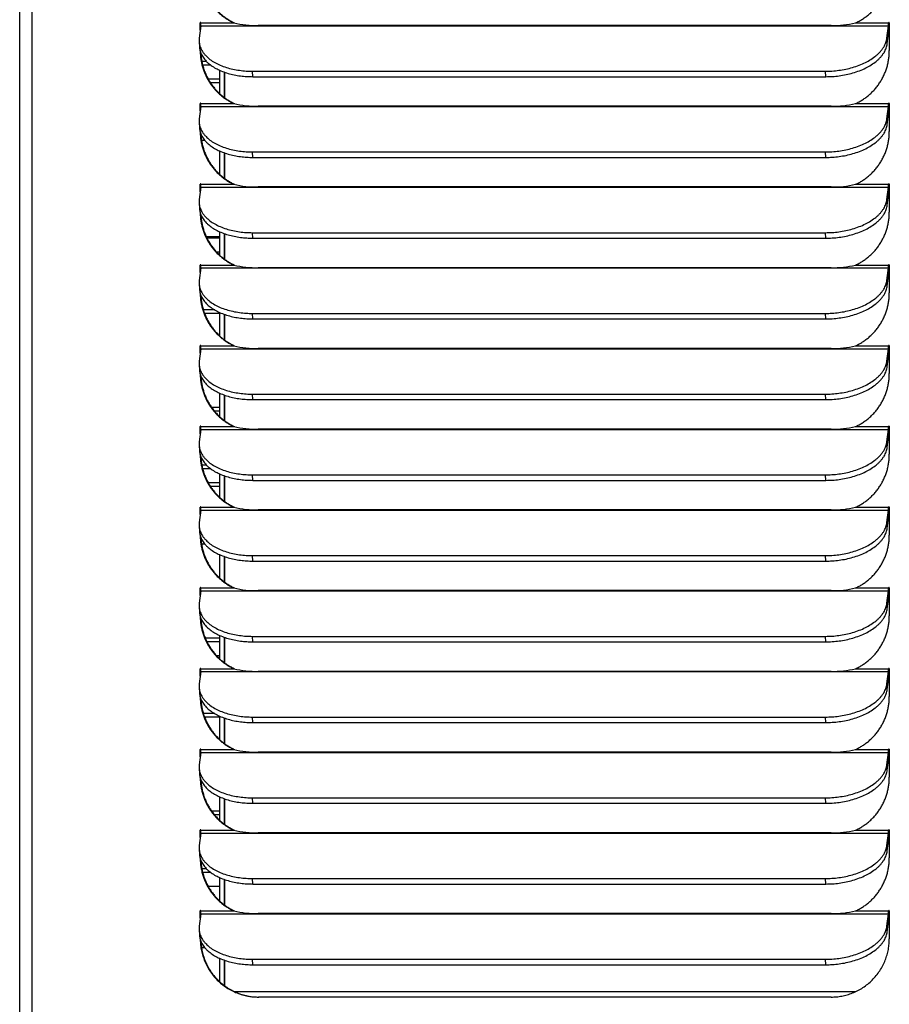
# Model space of a CAD drawing. Extents: x 737 to 849, y -111 to -28.
# Tile 11 of 19: x 784.7 to 792.24, y -70.48 to -61.94. Entities that reach past the tile are written whole.
import ezdxf

# ---------------------------------------------------------------- set-up
doc = ezdxf.new("R2010")
doc.units = 0
doc.header["$LTSCALE"] = 4
doc.header["$MEASUREMENT"] = 0
doc.layers.get('0').update_dxf_attribs({"linetype": 'CONTINUOUS'})

msp = doc.modelspace()

# ---------------------------------------------------------------- linework, layer by layer
for p, q in [((784.7, -77.1321), (784.7, -44.5451)), ((784.8095, -77.1321), (784.8095, -44.5451)), ((786.2712, -61.9664), (786.2661, -61.9664)), ((786.2661, -62.0305), (786.2661, -61.9664)), ((786.2712, -61.9897), (786.2712, -61.9664)), ((786.2721, -61.9664), (786.558, -61.9664)), ((786.558, -61.9664), (786.5631, -61.9664)), ((791.9514, -61.9664), (792.2373, -61.9664)), ((792.2424, -61.9664), (792.2373, -61.9664)), ((792.2433, -61.9664), (792.2433, -62.2074)), ((786.2709, -61.9918), (786.2576, -62.0989)), ((786.2709, -61.9918), (792.2362, -61.9918)), ((791.7383, -61.9893), (786.7693, -61.9893)), ((792.2228, -62.0989), (792.2362, -61.9918)), ((792.2257, -62.1464), (792.2391, -62.0393)), ((786.2566, -62.1293), (786.2595, -62.1768)), ((792.2257, -62.1464), (792.2228, -62.0989)), ((786.2796, -62.2995), (786.3184, -62.2995)), ((786.2864, -62.3308), (786.3541, -62.3308)), ((786.434, -62.3771), (786.434, -62.5798)), ((786.4732, -62.3929), (786.4732, -62.6125)), ((786.476, -62.3938), (786.476, -62.6145)), ((786.7229, -62.4332), (786.72, -62.3857)), ((786.72, -62.3857), (791.689, -62.3857)), ((791.6919, -62.4332), (791.689, -62.3857)), ((786.434, -62.4558), (786.3361, -62.4558)), ((786.434, -62.487), (786.3552, -62.487)), ((786.7229, -62.4332), (791.6919, -62.4332)), ((786.2709, -62.6918), (786.2576, -62.7989)), ((786.2712, -62.6664), (786.2661, -62.6664)), ((786.2661, -62.7305), (786.2661, -62.6664)), ((786.2709, -62.6918), (792.2362, -62.6918)), ((786.2712, -62.6897), (786.2712, -62.6664)), ((786.2721, -62.6664), (786.558, -62.6664)), ((786.558, -62.6664), (786.5631, -62.6664)), ((791.7383, -62.6893), (786.7693, -62.6893)), ((791.9514, -62.6664), (792.2373, -62.6664)), ((792.2228, -62.7989), (792.2362, -62.6918)), ((792.2257, -62.8464), (792.2391, -62.7393)), ((792.2424, -62.6664), (792.2373, -62.6664)), ((792.2433, -62.6664), (792.2433, -62.9074)), ((786.2566, -62.8293), (786.2595, -62.8768)), ((792.2257, -62.8464), (792.2228, -62.7989)), ((786.2845, -62.9558), (786.2735, -62.9558)), ((786.307, -62.987), (786.2775, -62.987)), ((786.434, -63.0771), (786.434, -63.2798)), ((786.7229, -63.1332), (786.72, -63.0857)), ((786.72, -63.0857), (791.689, -63.0857)), ((791.6919, -63.1332), (791.689, -63.0857)), ((786.4732, -63.0929), (786.4732, -63.3125)), ((786.476, -63.0938), (786.476, -63.3145)), ((786.7229, -63.1332), (791.6919, -63.1332)), ((786.2709, -63.3918), (786.2576, -63.4989)), ((786.2712, -63.3664), (786.2661, -63.3664)), ((786.2661, -63.4305), (786.2661, -63.3664)), ((786.2709, -63.3918), (792.2362, -63.3918)), ((786.2712, -63.3897), (786.2712, -63.3664)), ((786.2721, -63.3664), (786.558, -63.3664)), ((786.558, -63.3664), (786.5631, -63.3664)), ((791.7383, -63.3893), (786.7693, -63.3893)), ((791.9514, -63.3664), (792.2373, -63.3664)), ((792.2228, -63.4989), (792.2362, -63.3918)), ((792.2424, -63.3664), (792.2373, -63.3664)), ((792.2433, -63.3664), (792.2433, -63.6074)), ((792.2257, -63.5464), (792.2228, -63.4989)), ((792.2257, -63.5464), (792.2391, -63.4393)), ((786.2566, -63.5293), (786.2595, -63.5768)), ((786.3176, -63.8195), (786.434, -63.8195)), ((786.323, -63.8308), (786.434, -63.8308)), ((786.434, -63.7771), (786.434, -63.9798)), ((786.4732, -63.7929), (786.4732, -64.0125)), ((786.476, -63.7938), (786.476, -64.0145)), ((786.7229, -63.8332), (786.72, -63.7857)), ((786.72, -63.7857), (791.689, -63.7857)), ((786.7229, -63.8332), (791.6919, -63.8332)), ((791.6919, -63.8332), (791.689, -63.7857)), ((786.434, -63.9558), (786.4097, -63.9558)), ((786.2709, -64.0918), (786.2576, -64.1989)), ((786.2712, -64.0664), (786.2661, -64.0664)), ((786.2661, -64.1305), (786.2661, -64.0664)), ((786.2709, -64.0918), (792.2362, -64.0918)), ((786.2712, -64.0897), (786.2712, -64.0664)), ((786.2721, -64.0664), (786.558, -64.0664)), ((786.558, -64.0664), (786.5631, -64.0664)), ((791.7383, -64.0893), (786.7693, -64.0893)), ((791.9514, -64.0664), (792.2373, -64.0664)), ((792.2228, -64.1989), (792.2362, -64.0918)), ((792.2424, -64.0664), (792.2373, -64.0664)), ((792.2433, -64.0664), (792.2433, -64.3074)), ((792.2257, -64.2464), (792.2228, -64.1989)), ((792.2257, -64.2464), (792.2391, -64.1393)), ((786.2566, -64.2293), (786.2595, -64.2768)), ((786.3922, -64.4558), (786.2933, -64.4558)), ((786.434, -64.487), (786.304, -64.487)), ((786.434, -64.4771), (786.434, -64.6798)), ((786.4732, -64.4929), (786.4732, -64.7125)), ((786.476, -64.4938), (786.476, -64.7145)), ((786.7229, -64.5332), (786.72, -64.4857)), ((786.72, -64.4857), (791.689, -64.4857)), ((786.7229, -64.5332), (791.6919, -64.5332)), ((791.6919, -64.5332), (791.689, -64.4857)), ((786.2709, -64.7918), (786.2576, -64.8989)), ((786.2712, -64.7664), (786.2661, -64.7664)), ((786.2661, -64.8305), (786.2661, -64.7664)), ((786.2709, -64.7918), (792.2362, -64.7918)), ((786.2712, -64.7897), (786.2712, -64.7664)), ((786.2721, -64.7664), (786.558, -64.7664)), ((786.558, -64.7664), (786.5631, -64.7664)), ((791.7383, -64.7893), (786.7693, -64.7893)), ((791.9514, -64.7664), (792.2373, -64.7664)), ((792.2228, -64.8989), (792.2362, -64.7918)), ((792.2424, -64.7664), (792.2373, -64.7664)), ((792.2433, -64.7664), (792.2433, -65.0074)), ((792.2257, -64.9464), (792.2391, -64.8393)), ((786.2566, -64.9293), (786.2595, -64.9768)), ((792.2257, -64.9464), (792.2228, -64.8989)), ((786.434, -65.1771), (786.434, -65.3798)), ((786.4732, -65.1929), (786.4732, -65.4125)), ((786.476, -65.1938), (786.476, -65.4145)), ((786.7229, -65.2332), (786.72, -65.1857)), ((786.72, -65.1857), (791.689, -65.1857)), ((791.6919, -65.2332), (791.689, -65.1857)), ((786.3637, -65.2995), (786.434, -65.2995)), ((786.7229, -65.2332), (791.6919, -65.2332)), ((786.3876, -65.3308), (786.434, -65.3308)), ((786.2712, -65.4664), (786.2661, -65.4664)), ((786.2661, -65.5305), (786.2661, -65.4664)), ((786.2712, -65.4897), (786.2712, -65.4664)), ((786.2721, -65.4664), (786.558, -65.4664)), ((786.558, -65.4664), (786.5631, -65.4664)), ((791.9514, -65.4664), (792.2373, -65.4664)), ((792.2424, -65.4664), (792.2373, -65.4664)), ((792.2433, -65.4664), (792.2433, -65.7074)), ((786.2709, -65.4918), (786.2576, -65.5989)), ((786.2709, -65.4918), (792.2362, -65.4918)), ((791.7383, -65.4893), (786.7693, -65.4893)), ((792.2228, -65.5989), (792.2362, -65.4918)), ((792.2257, -65.6464), (792.2391, -65.5393)), ((786.2566, -65.6293), (786.2595, -65.6768)), ((792.2257, -65.6464), (792.2228, -65.5989)), ((786.2796, -65.7995), (786.3184, -65.7995)), ((786.2864, -65.8308), (786.3542, -65.8308)), ((786.434, -65.8771), (786.434, -66.0798)), ((786.4732, -65.8929), (786.4732, -66.1125)), ((786.476, -65.8938), (786.476, -66.1145)), ((786.7229, -65.9332), (786.72, -65.8857)), ((786.72, -65.8857), (791.689, -65.8857)), ((791.6919, -65.9332), (791.689, -65.8857)), ((786.434, -65.9558), (786.3361, -65.9558)), ((786.434, -65.987), (786.3552, -65.987)), ((786.7229, -65.9332), (791.6919, -65.9332)), ((786.2709, -66.1918), (786.2576, -66.2989)), ((786.2712, -66.1664), (786.2661, -66.1664)), ((786.2661, -66.2305), (786.2661, -66.1664)), ((786.2709, -66.1918), (792.2362, -66.1918)), ((786.2712, -66.1897), (786.2712, -66.1664)), ((786.2721, -66.1664), (786.558, -66.1664)), ((786.558, -66.1664), (786.5631, -66.1664)), ((791.7383, -66.1893), (786.7693, -66.1893)), ((791.9514, -66.1664), (792.2373, -66.1664)), ((792.2228, -66.2989), (792.2362, -66.1918)), ((792.2257, -66.3464), (792.2391, -66.2393)), ((792.2424, -66.1664), (792.2373, -66.1664)), ((792.2433, -66.1664), (792.2433, -66.4074)), ((786.2566, -66.3293), (786.2595, -66.3768)), ((792.2257, -66.3464), (792.2228, -66.2989)), ((786.2846, -66.4558), (786.2735, -66.4558)), ((786.307, -66.487), (786.2775, -66.487)), ((786.434, -66.5771), (786.434, -66.7798)), ((786.7229, -66.6332), (786.72, -66.5857)), ((786.72, -66.5857), (791.689, -66.5857)), ((791.6919, -66.6332), (791.689, -66.5857)), ((786.4732, -66.5929), (786.4732, -66.8125)), ((786.476, -66.5938), (786.476, -66.8145)), ((786.7229, -66.6332), (791.6919, -66.6332)), ((786.2709, -66.8918), (786.2576, -66.9989)), ((786.2712, -66.8664), (786.2661, -66.8664)), ((786.2661, -66.9305), (786.2661, -66.8664)), ((786.2709, -66.8918), (792.2362, -66.8918)), ((786.2712, -66.8897), (786.2712, -66.8664)), ((786.2721, -66.8664), (786.558, -66.8664)), ((786.558, -66.8664), (786.5631, -66.8664)), ((791.7383, -66.8893), (786.7693, -66.8893)), ((791.9514, -66.8664), (792.2373, -66.8664)), ((792.2228, -66.9989), (792.2362, -66.8918)), ((792.2424, -66.8664), (792.2373, -66.8664)), ((792.2433, -66.8664), (792.2433, -67.1074)), ((792.2257, -67.0464), (792.2228, -66.9989)), ((792.2257, -67.0464), (792.2391, -66.9393)), ((786.2566, -67.0293), (786.2595, -67.0768)), ((786.3089, -67.2995), (786.434, -67.2995)), ((786.323, -67.3308), (786.434, -67.3308)), ((786.434, -67.2771), (786.434, -67.4798)), ((786.4732, -67.2929), (786.4732, -67.5125)), ((786.476, -67.2938), (786.476, -67.5145)), ((786.7229, -67.3332), (786.72, -67.2857)), ((786.72, -67.2857), (791.689, -67.2857)), ((786.7229, -67.3332), (791.6919, -67.3332)), ((791.6919, -67.3332), (791.689, -67.2857)), ((786.434, -67.4558), (786.4097, -67.4558)), ((786.2709, -67.5918), (786.2576, -67.6989)), ((786.2712, -67.5664), (786.2661, -67.5664)), ((786.2661, -67.6305), (786.2661, -67.5664)), ((786.2709, -67.5918), (792.2362, -67.5918)), ((786.2712, -67.5897), (786.2712, -67.5664)), ((786.2721, -67.5664), (786.558, -67.5664)), ((786.558, -67.5664), (786.5631, -67.5664)), ((791.7383, -67.5893), (786.7693, -67.5893)), ((791.9514, -67.5664), (792.2373, -67.5664)), ((792.2228, -67.6989), (792.2362, -67.5918)), ((792.2424, -67.5664), (792.2373, -67.5664)), ((792.2433, -67.5664), (792.2433, -67.8074)), ((792.2257, -67.7464), (792.2228, -67.6989)), ((792.2257, -67.7464), (792.2391, -67.6393)), ((786.2566, -67.7293), (786.2595, -67.7768)), ((786.3922, -67.9558), (786.2933, -67.9558)), ((786.434, -67.987), (786.304, -67.987)), ((786.434, -67.9771), (786.434, -68.1798)), ((786.4732, -67.9929), (786.4732, -68.2125)), ((786.476, -67.9938), (786.476, -68.2145)), ((786.7229, -68.0332), (786.72, -67.9857)), ((786.72, -67.9857), (791.689, -67.9857)), ((786.7229, -68.0332), (791.6919, -68.0332)), ((791.6919, -68.0332), (791.689, -67.9857)), ((786.2709, -68.2918), (786.2576, -68.3989)), ((786.2712, -68.2664), (786.2661, -68.2664)), ((786.2661, -68.3305), (786.2661, -68.2664)), ((786.2709, -68.2918), (792.2362, -68.2918)), ((786.2712, -68.2897), (786.2712, -68.2664)), ((786.2721, -68.2664), (786.558, -68.2664)), ((786.558, -68.2664), (786.5631, -68.2664)), ((791.7383, -68.2893), (786.7693, -68.2893)), ((791.9514, -68.2664), (792.2373, -68.2664)), ((792.2228, -68.3989), (792.2362, -68.2918)), ((792.2424, -68.2664), (792.2373, -68.2664)), ((792.2433, -68.2664), (792.2433, -68.5074)), ((792.2257, -68.4464), (792.2391, -68.3393)), ((786.2566, -68.4293), (786.2595, -68.4768)), ((792.2257, -68.4464), (792.2228, -68.3989)), ((786.434, -68.6771), (786.434, -68.8798)), ((786.4732, -68.6929), (786.4732, -68.9125)), ((786.476, -68.6938), (786.476, -68.9145)), ((786.7229, -68.7332), (786.72, -68.6857)), ((786.72, -68.6857), (791.689, -68.6857)), ((791.6919, -68.7332), (791.689, -68.6857)), ((786.3637, -68.7995), (786.434, -68.7995)), ((786.7229, -68.7332), (791.6919, -68.7332)), ((786.3876, -68.8308), (786.434, -68.8308)), ((786.2712, -68.9664), (786.2661, -68.9664)), ((786.2661, -69.0305), (786.2661, -68.9664)), ((786.2712, -68.9897), (786.2712, -68.9664)), ((786.2721, -68.9664), (786.558, -68.9664)), ((786.558, -68.9664), (786.5631, -68.9664)), ((791.9514, -68.9664), (792.2373, -68.9664)), ((792.2424, -68.9664), (792.2373, -68.9664)), ((792.2433, -68.9664), (792.2433, -69.2074)), ((786.2709, -68.9918), (786.2576, -69.0989)), ((786.2709, -68.9918), (792.2362, -68.9918)), ((791.7383, -68.9893), (786.7693, -68.9893)), ((792.2228, -69.0989), (792.2362, -68.9918)), ((792.2257, -69.1464), (792.2391, -69.0393)), ((786.2566, -69.1293), (786.2595, -69.1768)), ((792.2257, -69.1464), (792.2228, -69.0989)), ((786.2796, -69.2995), (786.3184, -69.2995)), ((786.2864, -69.3308), (786.3541, -69.3308)), ((786.434, -69.3771), (786.434, -69.5798)), ((786.4732, -69.3929), (786.4732, -69.6125)), ((786.476, -69.3938), (786.476, -69.6145)), ((786.7229, -69.4332), (786.72, -69.3857)), ((786.72, -69.3857), (791.689, -69.3857)), ((791.6919, -69.4332), (791.689, -69.3857)), ((786.434, -69.4558), (786.3361, -69.4558)), ((786.7229, -69.4332), (791.6919, -69.4332)), ((786.2709, -69.6918), (786.2576, -69.7989)), ((786.2712, -69.6664), (786.2661, -69.6664)), ((786.2661, -69.7305), (786.2661, -69.6664)), ((786.2709, -69.6918), (792.2362, -69.6918)), ((786.2712, -69.6897), (786.2712, -69.6664)), ((786.2721, -69.6664), (786.558, -69.6664)), ((786.558, -69.6664), (786.5631, -69.6664)), ((791.7383, -69.6893), (786.7693, -69.6893)), ((791.9514, -69.6664), (792.2373, -69.6664)), ((792.2228, -69.7989), (792.2362, -69.6918)), ((792.2257, -69.8464), (792.2391, -69.7393)), ((792.2424, -69.6664), (792.2373, -69.6664)), ((792.2433, -69.6664), (792.2433, -69.9074)), ((786.2566, -69.8293), (786.2595, -69.8768)), ((792.2257, -69.8464), (792.2228, -69.7989)), ((786.2846, -69.9558), (786.2735, -69.9558)), ((786.307, -69.987), (786.2775, -69.987)), ((786.434, -70.0771), (786.434, -70.2798)), ((786.7229, -70.1332), (786.72, -70.0857)), ((786.72, -70.0857), (791.689, -70.0857)), ((791.6919, -70.1332), (791.689, -70.0857)), ((786.4732, -70.0929), (786.4732, -70.3125)), ((786.476, -70.0938), (786.476, -70.3145)), ((786.7229, -70.1332), (791.6919, -70.1332)), ((786.5629, -70.3663), (791.9516, -70.3663)), ((791.7392, -70.4134), (786.7702, -70.4134))]:
    msp.add_line(p, q)
for centre, radius, start, end in [((786.752, -61.1633), 0.8261, 256.42163, 271.20156), ((791.7569, -61.1601), 0.8294, 268.71593, 283.55923), ((786.752, -61.8633), 0.8261, 256.42163, 271.20156), ((791.7569, -61.8601), 0.8294, 268.71593, 283.55923), ((786.752, -62.5633), 0.8261, 256.42163, 271.20156), ((791.7569, -62.5601), 0.8294, 268.71593, 283.55923), ((786.752, -63.2633), 0.8261, 256.42163, 271.20156), ((791.7569, -63.2601), 0.8294, 268.71593, 283.55923), ((786.752, -63.9633), 0.8261, 256.42163, 271.20156), ((791.7569, -63.9601), 0.8294, 268.71593, 283.55923), ((786.752, -64.6633), 0.8261, 256.42163, 271.20156), ((791.7569, -64.6601), 0.8294, 268.71593, 283.55923), ((786.752, -65.3633), 0.8261, 256.42163, 271.20156), ((791.7569, -65.3601), 0.8294, 268.71593, 283.55923), ((786.752, -66.0633), 0.8261, 256.42163, 271.20156), ((791.7569, -66.0601), 0.8294, 268.71593, 283.55923), ((786.752, -66.7633), 0.8261, 256.42163, 271.20156), ((791.7569, -66.7601), 0.8294, 268.71593, 283.55923), ((786.752, -67.4633), 0.8261, 256.42163, 271.20156), ((791.7569, -67.4601), 0.8294, 268.71593, 283.55923), ((786.752, -68.1633), 0.8261, 256.42163, 271.20156), ((791.7569, -68.1601), 0.8294, 268.71593, 283.55923), ((786.752, -68.8633), 0.8261, 256.42163, 271.20156), ((791.7569, -68.8601), 0.8294, 268.71593, 283.55923)]:
    msp.add_arc(centre, radius, start, end)
for points, weights in [([(786.2661, -61.5074), (786.2661, -61.8304), (786.558, -61.9664)], [1, 0.842877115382, 1]), ([(786.2717, -61.5298), (786.2853, -61.837), (786.5631, -61.9664)], [1, 0.854609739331, 1]), ([(791.9514, -61.9664), (792.2433, -61.8304), (792.2433, -61.5074)], [1, 0.842877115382, 1]), ([(786.2709, -61.9918), (786.2721, -61.9825), (786.2721, -61.9664)], [1, 0.887010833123, 1]), ([(786.2716, -61.9648), (786.2712, -61.9655), (786.2712, -61.9664)], [1, 0.960657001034, 1]), ([(792.2362, -61.9918), (792.2373, -61.9825), (792.2373, -61.9664)], [1, 0.887010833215, 1]), ([(792.2391, -62.0393), (792.2424, -62.0127), (792.2424, -61.9664)], [1, 0.88701083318, 1]), ([(792.2428, -61.9648), (792.2424, -61.9655), (792.2424, -61.9664)], [1, 0.96065700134, 1]), ([(786.2576, -62.0989), (786.2219, -62.3857), (786.72, -62.3857)], [1, 0.707106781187, 1]), ([(791.689, -62.3857), (792.1871, -62.3857), (792.2228, -62.0989)], [1, 0.707106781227, 1]), ([(791.6919, -62.4332), (792.19, -62.4332), (792.2257, -62.1464)], [1, 0.707106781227, 1]), ([(786.2595, -62.1768), (786.2752, -62.4332), (786.7229, -62.4332)], [1, 0.743706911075, 1]), ([(786.2661, -62.2074), (786.2661, -62.5304), (786.558, -62.6664)], [1, 0.842877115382, 1]), ([(786.2717, -62.2298), (786.2853, -62.537), (786.5631, -62.6664)], [1, 0.854609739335, 1]), ([(791.9514, -62.6664), (792.2433, -62.5304), (792.2433, -62.2074)], [1, 0.842877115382, 1]), ([(786.2709, -62.6918), (786.2721, -62.6825), (786.2721, -62.6664)], [1, 0.887010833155, 1]), ([(786.2716, -62.6648), (786.2712, -62.6655), (786.2712, -62.6664)], [1, 0.960657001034, 1]), ([(792.2362, -62.6918), (792.2373, -62.6825), (792.2373, -62.6664)], [1, 0.887010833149, 1]), ([(792.2391, -62.7393), (792.2424, -62.7127), (792.2424, -62.6664)], [1, 0.88701083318, 1]), ([(792.2428, -62.6648), (792.2424, -62.6655), (792.2424, -62.6664)], [1, 0.960657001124, 1]), ([(786.2576, -62.7989), (786.2219, -63.0857), (786.72, -63.0857)], [1, 0.707106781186, 1]), ([(791.689, -63.0857), (792.1871, -63.0857), (792.2228, -62.7989)], [1, 0.707106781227, 1]), ([(786.2595, -62.8768), (786.2752, -63.1332), (786.7229, -63.1332)], [1, 0.743706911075, 1]), ([(786.2661, -62.9074), (786.2661, -63.2304), (786.558, -63.3664)], [1, 0.842877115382, 1]), ([(791.6919, -63.1332), (792.19, -63.1332), (792.2257, -62.8464)], [1, 0.707106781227, 1]), ([(791.9514, -63.3664), (792.2433, -63.2304), (792.2433, -62.9074)], [1, 0.842877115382, 1]), ([(786.2717, -62.9298), (786.2853, -63.237), (786.5631, -63.3664)], [1, 0.854609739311, 1]), ([(786.2709, -63.3918), (786.2721, -63.3825), (786.2721, -63.3664)], [1, 0.887010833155, 1]), ([(786.2716, -63.3648), (786.2712, -63.3655), (786.2712, -63.3664)], [1, 0.960657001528, 1]), ([(792.2362, -63.3918), (792.2373, -63.3825), (792.2373, -63.3664)], [1, 0.887010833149, 1]), ([(792.2391, -63.4393), (792.2424, -63.4127), (792.2424, -63.3664)], [1, 0.88701083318, 1]), ([(792.2428, -63.3648), (792.2424, -63.3655), (792.2424, -63.3664)], [1, 0.9606570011, 1]), ([(786.2576, -63.4989), (786.2219, -63.7857), (786.72, -63.7857)], [1, 0.707106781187, 1]), ([(791.689, -63.7857), (792.1871, -63.7857), (792.2228, -63.4989)], [1, 0.707106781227, 1]), ([(786.2595, -63.5768), (786.2752, -63.8332), (786.7229, -63.8332)], [1, 0.743706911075, 1]), ([(791.6919, -63.8332), (792.19, -63.8332), (792.2257, -63.5464)], [1, 0.707106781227, 1]), ([(786.2661, -63.6074), (786.2661, -63.9304), (786.558, -64.0664)], [1, 0.842877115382, 1]), ([(786.2717, -63.6298), (786.2853, -63.937), (786.5631, -64.0664)], [1, 0.854609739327, 1]), ([(791.9514, -64.0664), (792.2433, -63.9304), (792.2433, -63.6074)], [1, 0.842877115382, 1]), ([(786.2709, -64.0918), (786.2721, -64.0825), (786.2721, -64.0664)], [1, 0.887010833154, 1]), ([(786.2716, -64.0648), (786.2712, -64.0655), (786.2712, -64.0664)], [1, 0.960657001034, 1]), ([(792.2362, -64.0918), (792.2373, -64.0825), (792.2373, -64.0664)], [1, 0.887010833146, 1]), ([(792.2391, -64.1393), (792.2424, -64.1127), (792.2424, -64.0664)], [1, 0.887010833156, 1]), ([(792.2428, -64.0648), (792.2424, -64.0655), (792.2424, -64.0664)], [1, 0.9606570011, 1]), ([(786.2576, -64.1989), (786.2219, -64.4857), (786.72, -64.4857)], [1, 0.707106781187, 1]), ([(791.689, -64.4857), (792.1871, -64.4857), (792.2228, -64.1989)], [1, 0.707106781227, 1]), ([(786.2595, -64.2768), (786.2752, -64.5332), (786.7229, -64.5332)], [1, 0.743706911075, 1]), ([(791.6919, -64.5332), (792.19, -64.5332), (792.2257, -64.2464)], [1, 0.707106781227, 1]), ([(786.2661, -64.3074), (786.2661, -64.6304), (786.558, -64.7664)], [1, 0.842877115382, 1]), ([(786.2717, -64.3298), (786.2853, -64.637), (786.5631, -64.7664)], [1, 0.854609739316, 1]), ([(791.9514, -64.7664), (792.2433, -64.6304), (792.2433, -64.3074)], [1, 0.842877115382, 1]), ([(786.2709, -64.7918), (786.2721, -64.7825), (786.2721, -64.7664)], [1, 0.887010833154, 1]), ([(786.2716, -64.7648), (786.2712, -64.7655), (786.2712, -64.7664)], [1, 0.960657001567, 1]), ([(792.2362, -64.7918), (792.2373, -64.7825), (792.2373, -64.7664)], [1, 0.887010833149, 1]), ([(792.2391, -64.8393), (792.2424, -64.8127), (792.2424, -64.7664)], [1, 0.887010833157, 1]), ([(792.2428, -64.7648), (792.2424, -64.7655), (792.2424, -64.7664)], [1, 0.960657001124, 1]), ([(786.2576, -64.8989), (786.2219, -65.1857), (786.72, -65.1857)], [1, 0.707106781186, 1]), ([(791.689, -65.1857), (792.1871, -65.1857), (792.2228, -64.8989)], [1, 0.707106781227, 1]), ([(791.6919, -65.2332), (792.19, -65.2332), (792.2257, -64.9464)], [1, 0.707106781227, 1]), ([(786.2595, -64.9768), (786.2752, -65.2332), (786.7229, -65.2332)], [1, 0.743706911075, 1]), ([(786.2661, -65.0074), (786.2661, -65.3304), (786.558, -65.4664)], [1, 0.842877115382, 1]), ([(786.2717, -65.0298), (786.2853, -65.337), (786.5631, -65.4664)], [1, 0.854609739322, 1]), ([(791.9514, -65.4664), (792.2433, -65.3304), (792.2433, -65.0074)], [1, 0.842877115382, 1]), ([(786.2709, -65.4918), (786.2721, -65.4825), (786.2721, -65.4664)], [1, 0.887010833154, 1]), ([(786.2716, -65.4648), (786.2712, -65.4655), (786.2712, -65.4664)], [1, 0.960657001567, 1]), ([(792.2362, -65.4918), (792.2373, -65.4825), (792.2373, -65.4664)], [1, 0.887010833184, 1]), ([(792.2391, -65.5393), (792.2424, -65.5127), (792.2424, -65.4664)], [1, 0.887010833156, 1]), ([(792.2428, -65.4648), (792.2424, -65.4655), (792.2424, -65.4664)], [1, 0.960657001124, 1]), ([(786.2576, -65.5989), (786.2219, -65.8857), (786.72, -65.8857)], [1, 0.707106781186, 1]), ([(791.689, -65.8857), (792.1871, -65.8857), (792.2228, -65.5989)], [1, 0.707106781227, 1]), ([(791.6919, -65.9332), (792.19, -65.9332), (792.2257, -65.6464)], [1, 0.707106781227, 1]), ([(786.2595, -65.6768), (786.2752, -65.9332), (786.7229, -65.9332)], [1, 0.743706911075, 1]), ([(786.2661, -65.7074), (786.2661, -66.0304), (786.558, -66.1664)], [1, 0.842877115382, 1]), ([(786.2717, -65.7298), (786.2853, -66.037), (786.5631, -66.1664)], [1, 0.85460973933, 1]), ([(791.9514, -66.1664), (792.2433, -66.0304), (792.2433, -65.7074)], [1, 0.842877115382, 1]), ([(786.2709, -66.1918), (786.2721, -66.1825), (786.2721, -66.1664)], [1, 0.887010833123, 1]), ([(786.2716, -66.1648), (786.2712, -66.1655), (786.2712, -66.1664)], [1, 0.960657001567, 1]), ([(792.2362, -66.1918), (792.2373, -66.1825), (792.2373, -66.1664)], [1, 0.887010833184, 1]), ([(792.2391, -66.2393), (792.2424, -66.2127), (792.2424, -66.1664)], [1, 0.88701083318, 1]), ([(792.2428, -66.1648), (792.2424, -66.1655), (792.2424, -66.1664)], [1, 0.960657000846, 1]), ([(786.2576, -66.2989), (786.2219, -66.5857), (786.72, -66.5857)], [1, 0.707106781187, 1]), ([(791.689, -66.5857), (792.1871, -66.5857), (792.2228, -66.2989)], [1, 0.707106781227, 1]), ([(786.2595, -66.3768), (786.2752, -66.6332), (786.7229, -66.6332)], [1, 0.743706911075, 1]), ([(786.2661, -66.4074), (786.2661, -66.7304), (786.558, -66.8664)], [1, 0.842877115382, 1]), ([(791.6919, -66.6332), (792.19, -66.6332), (792.2257, -66.3464)], [1, 0.707106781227, 1]), ([(791.9514, -66.8664), (792.2433, -66.7304), (792.2433, -66.4074)], [1, 0.842877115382, 1]), ([(786.2717, -66.4298), (786.2853, -66.737), (786.5631, -66.8664)], [1, 0.854609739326, 1]), ([(786.2709, -66.8918), (786.2721, -66.8825), (786.2721, -66.8664)], [1, 0.887010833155, 1]), ([(786.2716, -66.8648), (786.2712, -66.8655), (786.2712, -66.8664)], [1, 0.960657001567, 1]), ([(792.2362, -66.8918), (792.2373, -66.8825), (792.2373, -66.8664)], [1, 0.887010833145, 1]), ([(792.2391, -66.9393), (792.2424, -66.9127), (792.2424, -66.8664)], [1, 0.887010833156, 1]), ([(792.2428, -66.8648), (792.2424, -66.8655), (792.2424, -66.8664)], [1, 0.960657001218, 1]), ([(786.2576, -66.9989), (786.2219, -67.2857), (786.72, -67.2857)], [1, 0.707106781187, 1]), ([(791.689, -67.2857), (792.1871, -67.2857), (792.2228, -66.9989)], [1, 0.707106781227, 1]), ([(786.2595, -67.0768), (786.2752, -67.3332), (786.7229, -67.3332)], [1, 0.743706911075, 1]), ([(791.6919, -67.3332), (792.19, -67.3332), (792.2257, -67.0464)], [1, 0.707106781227, 1]), ([(786.2661, -67.1074), (786.2661, -67.4304), (786.558, -67.5664)], [1, 0.842877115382, 1]), ([(786.2717, -67.1298), (786.2853, -67.437), (786.5631, -67.5664)], [1, 0.854609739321, 1]), ([(791.9514, -67.5664), (792.2433, -67.4304), (792.2433, -67.1074)], [1, 0.842877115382, 1]), ([(786.2709, -67.5918), (786.2721, -67.5825), (786.2721, -67.5664)], [1, 0.887010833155, 1]), ([(786.2716, -67.5648), (786.2712, -67.5655), (786.2712, -67.5664)], [1, 0.960657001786, 1]), ([(792.2362, -67.5918), (792.2373, -67.5825), (792.2373, -67.5664)], [1, 0.887010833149, 1]), ([(792.2391, -67.6393), (792.2424, -67.6127), (792.2424, -67.5664)], [1, 0.88701083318, 1]), ([(792.2428, -67.5648), (792.2424, -67.5655), (792.2424, -67.5664)], [1, 0.960657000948, 1]), ([(786.2576, -67.6989), (786.2219, -67.9857), (786.72, -67.9857)], [1, 0.707106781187, 1]), ([(791.689, -67.9857), (792.1871, -67.9857), (792.2228, -67.6989)], [1, 0.707106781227, 1]), ([(786.2595, -67.7768), (786.2752, -68.0332), (786.7229, -68.0332)], [1, 0.743706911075, 1]), ([(791.6919, -68.0332), (792.19, -68.0332), (792.2257, -67.7464)], [1, 0.707106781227, 1]), ([(786.2661, -67.8074), (786.2661, -68.1304), (786.558, -68.2664)], [1, 0.842877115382, 1]), ([(786.2717, -67.8298), (786.2853, -68.137), (786.5631, -68.2664)], [1, 0.85460973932, 1]), ([(791.9514, -68.2664), (792.2433, -68.1304), (792.2433, -67.8074)], [1, 0.842877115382, 1]), ([(786.2709, -68.2918), (786.2721, -68.2825), (786.2721, -68.2664)], [1, 0.887010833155, 1]), ([(786.2716, -68.2648), (786.2712, -68.2655), (786.2712, -68.2664)], [1, 0.960657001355, 1]), ([(792.2362, -68.2918), (792.2373, -68.2825), (792.2373, -68.2664)], [1, 0.887010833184, 1]), ([(792.2391, -68.3393), (792.2424, -68.3127), (792.2424, -68.2664)], [1, 0.887010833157, 1]), ([(792.2428, -68.2648), (792.2424, -68.2655), (792.2424, -68.2664)], [1, 0.960657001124, 1]), ([(786.2576, -68.3989), (786.2219, -68.6857), (786.72, -68.6857)], [1, 0.707106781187, 1]), ([(791.689, -68.6857), (792.1871, -68.6857), (792.2228, -68.3989)], [1, 0.707106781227, 1]), ([(791.6919, -68.7332), (792.19, -68.7332), (792.2257, -68.4464)], [1, 0.707106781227, 1]), ([(786.2595, -68.4768), (786.2752, -68.7332), (786.7229, -68.7332)], [1, 0.743706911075, 1]), ([(786.2661, -68.5074), (786.2661, -68.8304), (786.558, -68.9664)], [1, 0.842877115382, 1]), ([(786.2717, -68.5298), (786.2853, -68.837), (786.5631, -68.9664)], [1, 0.85460973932, 1]), ([(791.9514, -68.9664), (792.2433, -68.8304), (792.2433, -68.5074)], [1, 0.842877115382, 1]), ([(786.2709, -68.9918), (786.2721, -68.9825), (786.2721, -68.9664)], [1, 0.887010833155, 1]), ([(786.2716, -68.9648), (786.2712, -68.9655), (786.2712, -68.9664)], [1, 0.960657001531, 1]), ([(792.2362, -68.9918), (792.2373, -68.9825), (792.2373, -68.9664)], [1, 0.887010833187, 1]), ([(792.2391, -69.0393), (792.2424, -69.0127), (792.2424, -68.9664)], [1, 0.88701083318, 1]), ([(792.2428, -68.9648), (792.2424, -68.9655), (792.2424, -68.9664)], [1, 0.960657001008, 1]), ([(786.2576, -69.0989), (786.2219, -69.3857), (786.72, -69.3857)], [1, 0.707106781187, 1]), ([(791.689, -69.3857), (792.1871, -69.3857), (792.2228, -69.0989)], [1, 0.707106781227, 1]), ([(791.6919, -69.4332), (792.19, -69.4332), (792.2257, -69.1464)], [1, 0.707106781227, 1]), ([(786.2595, -69.1768), (786.2752, -69.4332), (786.7229, -69.4332)], [1, 0.743706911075, 1]), ([(786.2661, -69.2074), (786.2661, -69.5304), (786.558, -69.6664)], [1, 0.842877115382, 1]), ([(786.2717, -69.2298), (786.2853, -69.537), (786.5631, -69.6664)], [1, 0.854609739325, 1]), ([(791.9514, -69.6664), (792.2433, -69.5304), (792.2433, -69.2074)], [1, 0.842877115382, 1]), ([(786.2709, -69.6918), (786.2721, -69.6825), (786.2721, -69.6664)], [1, 0.887010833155, 1]), ([(786.2716, -69.6648), (786.2712, -69.6655), (786.2712, -69.6664)], [1, 0.960657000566, 1]), ([(792.2362, -69.6918), (792.2373, -69.6825), (792.2373, -69.6664)], [1, 0.887010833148, 1]), ([(792.2391, -69.7393), (792.2424, -69.7127), (792.2424, -69.6664)], [1, 0.88701083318, 1]), ([(792.2428, -69.6648), (792.2424, -69.6655), (792.2424, -69.6664)], [1, 0.960657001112, 1]), ([(786.2576, -69.7989), (786.2219, -70.0857), (786.72, -70.0857)], [1, 0.707106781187, 1]), ([(791.689, -70.0857), (792.1871, -70.0857), (792.2228, -69.7989)], [1, 0.707106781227, 1]), ([(786.2595, -69.8768), (786.2752, -70.1332), (786.7229, -70.1332)], [1, 0.743706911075, 1]), ([(786.2661, -69.9074), (786.2661, -70.4134), (786.7702, -70.4134)], [1, 0.707106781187, 1]), ([(791.6919, -70.1332), (792.19, -70.1332), (792.2257, -69.8464)], [1, 0.707106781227, 1]), ([(791.7392, -70.4134), (792.2433, -70.4134), (792.2433, -69.9074)], [1, 0.707106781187, 1]), ([(786.2717, -69.9298), (786.2931, -70.4134), (786.7753, -70.4134)], [1, 0.722622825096, 1])]:
    msp.add_rational_spline(points, weights, degree=2)
for points, weights in [([(786.2721, -61.9664), (786.2721, -61.9634), (786.2691, -61.9634), (786.2661, -61.9634), (786.2661, -61.9664)], [1, 0.707106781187, 1, 0.707106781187, 1]), ([(792.2433, -61.9664), (792.2433, -61.9634), (792.2403, -61.9634), (792.2373, -61.9634), (792.2373, -61.9664)], [1, 0.707106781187, 1, 0.707106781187, 1]), ([(786.2721, -62.6664), (786.2721, -62.6634), (786.2691, -62.6634), (786.2661, -62.6634), (786.2661, -62.6664)], [1, 0.707106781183, 1, 0.707106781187, 1]), ([(792.2433, -62.6664), (792.2433, -62.6634), (792.2403, -62.6634), (792.2373, -62.6634), (792.2373, -62.6664)], [1, 0.707106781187, 1, 0.707106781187, 1]), ([(786.2721, -63.3664), (786.2721, -63.3634), (786.2691, -63.3634), (786.2661, -63.3634), (786.2661, -63.3664)], [1, 0.707106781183, 1, 0.707106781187, 1]), ([(792.2433, -63.3664), (792.2433, -63.3634), (792.2403, -63.3634), (792.2373, -63.3634), (792.2373, -63.3664)], [1, 0.707106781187, 1, 0.707106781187, 1]), ([(786.2721, -64.0664), (786.2721, -64.0634), (786.2691, -64.0634), (786.2661, -64.0634), (786.2661, -64.0664)], [1, 0.707106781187, 1, 0.707106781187, 1]), ([(792.2433, -64.0664), (792.2433, -64.0634), (792.2403, -64.0634), (792.2373, -64.0634), (792.2373, -64.0664)], [1, 0.707106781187, 1, 0.707106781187, 1]), ([(786.2721, -64.7664), (786.2721, -64.7634), (786.2691, -64.7634), (786.2661, -64.7634), (786.2661, -64.7664)], [1, 0.707106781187, 1, 0.707106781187, 1]), ([(792.2433, -64.7664), (792.2433, -64.7634), (792.2403, -64.7634), (792.2373, -64.7634), (792.2373, -64.7664)], [1, 0.707106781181, 1, 0.707106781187, 1]), ([(786.2721, -65.4664), (786.2721, -65.4634), (786.2691, -65.4634), (786.2661, -65.4634), (786.2661, -65.4664)], [1, 0.707106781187, 1, 0.707106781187, 1]), ([(792.2433, -65.4664), (792.2433, -65.4634), (792.2403, -65.4634), (792.2373, -65.4634), (792.2373, -65.4664)], [1, 0.707106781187, 1, 0.707106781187, 1]), ([(786.2721, -66.1664), (786.2721, -66.1634), (786.2691, -66.1634), (786.2661, -66.1634), (786.2661, -66.1664)], [1, 0.707106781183, 1, 0.707106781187, 1]), ([(792.2433, -66.1664), (792.2433, -66.1634), (792.2403, -66.1634), (792.2373, -66.1634), (792.2373, -66.1664)], [1, 0.707106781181, 1, 0.707106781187, 1]), ([(786.2721, -66.8664), (786.2721, -66.8634), (786.2691, -66.8634), (786.2661, -66.8634), (786.2661, -66.8664)], [1, 0.707106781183, 1, 0.707106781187, 1]), ([(792.2433, -66.8664), (792.2433, -66.8634), (792.2403, -66.8634), (792.2373, -66.8634), (792.2373, -66.8664)], [1, 0.707106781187, 1, 0.707106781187, 1]), ([(786.2721, -67.5664), (786.2721, -67.5634), (786.2691, -67.5634), (786.2661, -67.5634), (786.2661, -67.5664)], [1, 0.707106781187, 1, 0.707106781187, 1]), ([(792.2433, -67.5664), (792.2433, -67.5634), (792.2403, -67.5634), (792.2373, -67.5634), (792.2373, -67.5664)], [1, 0.707106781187, 1, 0.707106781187, 1]), ([(786.2721, -68.2664), (786.2721, -68.2634), (786.2691, -68.2634), (786.2661, -68.2634), (786.2661, -68.2664)], [1, 0.707106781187, 1, 0.707106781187, 1]), ([(792.2433, -68.2664), (792.2433, -68.2634), (792.2403, -68.2634), (792.2373, -68.2634), (792.2373, -68.2664)], [1, 0.707106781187, 1, 0.707106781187, 1]), ([(786.2721, -68.9664), (786.2721, -68.9634), (786.2691, -68.9634), (786.2661, -68.9634), (786.2661, -68.9664)], [1, 0.707106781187, 1, 0.707106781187, 1]), ([(792.2433, -68.9664), (792.2433, -68.9634), (792.2403, -68.9634), (792.2373, -68.9634), (792.2373, -68.9664)], [1, 0.707106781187, 1, 0.707106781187, 1]), ([(786.2721, -69.6664), (786.2721, -69.6634), (786.2691, -69.6634), (786.2661, -69.6634), (786.2661, -69.6664)], [1, 0.707106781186, 1, 0.707106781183, 1]), ([(792.2433, -69.6664), (792.2433, -69.6634), (792.2403, -69.6634), (792.2373, -69.6634), (792.2373, -69.6664)], [1, 0.707106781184, 1, 0.707106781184, 1])]:
    msp.add_rational_spline(points, weights, degree=2, knots=[0, 0, 0, 0.5, 0.5, 1, 1, 1])

doc.saveas('drawing.dxf')
